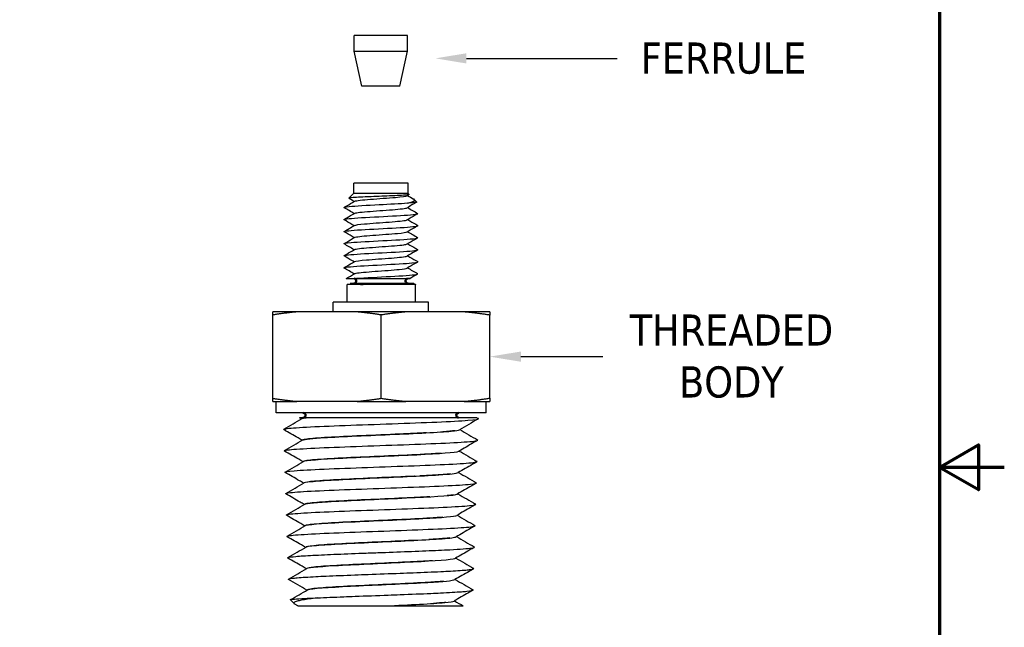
# Model space of a CAD drawing. Header units: inches. Extents: x 0.2 to 10.9, y 0.3 to 8.6.
# Tile 16 of 17: x 7.1 to 10.9, y 3.8 to 6.2. Entities that reach past the tile are written whole.
import ezdxf
from ezdxf import colors
from ezdxf.entities.mleader import LeaderData, LeaderLine
from ezdxf.math import Vec2, Vec3

# ---------------------------------------------------------------- set-up
doc = ezdxf.new("R2010")
doc.units = ezdxf.units.IN
doc.header["$MEASUREMENT"] = 0
for name, color, linetype, lineweight in [('Border (ANSI)', 7, 'Continuous', 70), ('Geometry', 255, 'Continuous', 25), ('Visible (ANSI)', 7, 'Continuous', 50)]:
    doc.layers.add(name, color=color, linetype=linetype, lineweight=lineweight)
doc.layers.add('Dimensions', color=250, linetype='Continuous')
doc.styles.get("Standard").update_dxf_attribs({"font": 'tahoma.ttf'})

# ---------------------------------------------------------------- blocks, each defined once
blk = doc.blocks.new('new block')
at = {"layer": 'Border (ANSI)', "flags": 128}
for points in [[(0, 0), (0, 7.74), (10.24, 7.74), (10.24, 0), (0, 0)], [(10.49, 3.87), (10.24, 3.87), (10.39, 3.9566), (10.39, 3.7834), (10.24, 3.87)]]:
    blk.add_lwpolyline(points, dxfattribs=at)

msp = doc.modelspace()

# ---------------------------------------------------------------- linework, layer by layer
at = {"layer": 'Geometry'}
for p, q in [((8.5979, 6.1236), (8.3916, 6.1236)), ((8.3916, 6.0636), (8.3916, 6.1236)), ((8.5979, 6.0636), (8.5979, 6.1236)), ((8.3916, 6.0636), (8.5979, 6.0636)), ((8.4216, 5.9286), (8.3916, 6.0636)), ((8.5679, 5.9286), (8.5979, 6.0636)), ((8.5679, 5.9286), (8.4216, 5.9286)), ((8.5998, 5.5536), (8.3898, 5.5536)), ((8.3898, 5.5146), (8.3898, 5.5536)), ((8.5998, 5.5146), (8.5998, 5.5536)), ((8.3891, 5.5146), (8.3706, 5.4961)), ((8.6004, 5.5146), (8.3891, 5.5146)), ((8.6004, 5.5146), (8.6042, 5.5108)), ((8.6237, 5.4913), (8.6336, 5.4814)), ((8.6281, 5.163), (8.3642, 5.163)), ((8.3642, 5.0955), (8.3642, 5.163)), ((8.6282, 5.0955), (8.6282, 5.163)), ((8.6785, 5.0955), (8.311, 5.0955)), ((8.311, 5.058), (8.311, 5.0955)), ((8.6785, 5.058), (8.6785, 5.0955)), ((8.1703, 5.058), (8.0777, 5.058)), ((8.4027, 5.058), (8.1703, 5.058)), ((8.5916, 5.058), (8.4027, 5.058)), ((8.8159, 5.058), (8.5916, 5.058)), ((8.9147, 5.058), (8.8159, 5.058)), ((8.0777, 4.7247), (8.0777, 5.0463)), ((8.4962, 4.7249), (8.4962, 5.0462)), ((8.9147, 4.7254), (8.9147, 5.0456)), ((8.0777, 4.713), (8.1703, 4.713)), ((8.0912, 4.6688), (8.0912, 4.713)), ((8.4027, 4.713), (8.1703, 4.713)), ((8.4027, 4.713), (8.5916, 4.713)), ((8.8159, 4.713), (8.5916, 4.713)), ((8.8159, 4.713), (8.9147, 4.713)), ((8.9012, 4.6688), (8.9012, 4.713)), ((8.9012, 4.6688), (8.0912, 4.6688)), ((8.189, 4.6454), (8.1808, 4.6501)), ((8.2073, 4.6501), (8.2063, 4.6501)), ((8.2073, 4.6501), (8.2073, 4.6501)), ((8.8649, 4.6501), (8.8704, 4.6469)), ((8.1601, 3.9334), (8.1465, 3.9484)), ((8.1746, 3.9246), (8.1626, 3.9316))]:
    msp.add_line(p, q, dxfattribs=at)
for points, knots in [([(8.6042, 5.5108), (8.6046, 5.5104), (8.6035, 5.51), (8.5982, 5.5091), (8.5937, 5.5086), (8.58, 5.5075), (8.5697, 5.5068), (8.5457, 5.5055), (8.5322, 5.505), (8.5047, 5.504), (8.491, 5.5034), (8.466, 5.5023), (8.4507, 5.5016), (8.4216, 5.5004), (8.4102, 5.4999), (8.3907, 5.4988), (8.3828, 5.4981), (8.3712, 5.4967), (8.3701, 5.4962), (8.3706, 5.4957), (8.3707, 5.4957), (8.3707, 5.4957)], [0, 0, 0, 0, 0.0532464, 0.0532464, 0.1114786, 0.1114786, 0.1873713, 0.1873713, 0.261904, 0.261904, 0.3308821, 0.3308821, 0.3895951, 0.3895951, 0.4349319, 0.4349319, 0.4828864, 0.4828864, 0.542587, 0.542587, 0.5459912, 0.5459912, 0.5459912, 0.5459912]), ([(8.3531, 5.4595), (8.3504, 5.4611), (8.367, 5.4651), (8.4808, 5.4712), (8.5691, 5.4757), (8.5972, 5.4778)], [47.02835, 47.02835, 47.02835, 47.02835, 47.663652, 48.650876, 49.495738, 49.495738, 49.495738, 49.495738]), ([(8.3531, 5.4609), (8.3564, 5.4628), (8.3597, 5.4647), (8.3731, 5.4725), (8.3832, 5.4784), (8.3933, 5.4843)], [0, 0, 0, 0, 0.01938801, 0.01938801, 0.0787932, 0.0787932, 0.0787932, 0.0787932]), ([(8.3932, 5.4844), (8.3935, 5.4845), (8.3988, 5.4871), (8.4474, 5.4921), (8.5566, 5.4991), (8.5925, 5.5037), (8.5962, 5.5058)], [8.2272108, 8.2272108, 8.2272108, 8.2272108, 8.2360547, 8.4079395, 8.5798242, 8.7310491, 8.7310491, 8.7310491, 8.7310491]), ([(8.6336, 5.4814), (8.6337, 5.4813), (8.6337, 5.4813), (8.6332, 5.4806), (8.6297, 5.48), (8.6171, 5.4788), (8.6083, 5.4782), (8.5972, 5.4777)], [1.3132532, 1.3132532, 1.3132532, 1.3132532, 1.3277399, 1.3277399, 1.4273329, 1.4273329, 1.5223488, 1.5223488, 1.5223488, 1.5223488]), ([(8.5973, 5.4777), (8.6008, 5.4784), (8.6041, 5.4791), (8.607, 5.4798), (8.6103, 5.4806), (8.6132, 5.4815), (8.6156, 5.4824), (8.6174, 5.483), (8.6188, 5.4836), (8.6201, 5.4843), (8.6211, 5.4848), (8.6219, 5.4853), (8.6226, 5.4858), (8.6245, 5.4872), (8.6252, 5.4886), (8.6247, 5.49), (8.6245, 5.4905), (8.6241, 5.4909), (8.6236, 5.4914), (8.6231, 5.4919), (8.6224, 5.4924), (8.6215, 5.4929), (8.6214, 5.493), (8.6212, 5.4931), (8.6211, 5.4932)], [-0.4892123, -0.4892123, -0.4892123, -0.4892123, -0.4592671, -0.4592671, -0.4592671, -0.4247499, -0.4247499, -0.4247499, -0.4005222, -0.4005222, -0.4005222, -0.3815261, -0.3815261, -0.3815261, -0.3274946, -0.3274946, -0.3274946, -0.3084558, -0.3084558, -0.3084558, -0.2891278, -0.2891278, -0.2891278, -0.2859407, -0.2859407, -0.2859407, -0.2859407]), ([(8.3526, 5.413), (8.3526, 5.413), (8.3484, 5.4155), (8.3904, 5.4204), (8.5469, 5.4277), (8.6331, 5.4334), (8.6381, 5.4367), (8.6366, 5.4376)], [40.750674, 40.750674, 40.750674, 40.750674, 40.753085, 41.740309, 42.727533, 43.714757, 44.067036, 44.067036, 44.067036, 44.067036]), ([(8.3531, 5.4145), (8.3564, 5.4164), (8.3596, 5.4183), (8.3729, 5.426), (8.383, 5.4319), (8.393, 5.4377)], [0.00084283, 0.00084283, 0.00084283, 0.00084283, 0.01995866, 0.01995866, 0.07901441, 0.07901441, 0.07901441, 0.07901441]), ([(8.3933, 5.4378), (8.395, 5.4388), (8.4101, 5.4423), (8.4895, 5.4483), (8.5755, 5.4544), (8.5939, 5.458), (8.596, 5.4593)], [7.1307082, 7.1307082, 7.1307082, 7.1307082, 7.2047461, 7.3766308, 7.5485156, 7.6362225, 7.6362225, 7.6362225, 7.6362225]), ([(8.6364, 5.4361), (8.6331, 5.4342), (8.6298, 5.4322), (8.6163, 5.4245), (8.6063, 5.4186), (8.5962, 5.4127)], [0.00046198, 0.00046198, 0.00046198, 0.00046198, 0.01994747, 0.01994747, 0.07925716, 0.07925716, 0.07925716, 0.07925716]), ([(8.3916, 5.3904), (8.3887, 5.3921), (8.3859, 5.3937), (8.3729, 5.4013), (8.3628, 5.4072), (8.3526, 5.413)], [0.00303869, 0.00303869, 0.00303869, 0.00303869, 0.01969417, 0.01969417, 0.07932412, 0.07932412, 0.07932412, 0.07932412]), ([(8.3934, 5.3914), (8.397, 5.3933), (8.4282, 5.3976), (8.5322, 5.4044), (8.5882, 5.4096), (8.5956, 5.4124), (8.5962, 5.4127)], [6.0396846, 6.0396846, 6.0396846, 6.0396846, 6.1734374, 6.3453222, 6.517207, 6.5406526, 6.5406526, 6.5406526, 6.5406526]), ([(8.5979, 5.4137), (8.6008, 5.4121), (8.6036, 5.4104), (8.6166, 5.4028), (8.6268, 5.397), (8.6369, 5.3911)], [0.00265998, 0.00265998, 0.00265998, 0.00265998, 0.01953478, 0.01953478, 0.0790519, 0.0790519, 0.0790519, 0.0790519]), ([(8.3529, 5.3666), (8.3514, 5.3675), (8.3566, 5.3708), (8.4433, 5.3765), (8.5994, 5.3838), (8.6409, 5.3887), (8.637, 5.3911)], [34.474131, 34.474131, 34.474131, 34.474131, 34.829741, 35.816965, 36.804189, 37.784627, 37.784627, 37.784627, 37.784627]), ([(8.3919, 5.3439), (8.389, 5.3456), (8.3862, 5.3473), (8.3732, 5.3548), (8.363, 5.3607), (8.3529, 5.3666)], [0.00295835, 0.00295835, 0.00295835, 0.00295835, 0.01970394, 0.01970394, 0.079286, 0.079286, 0.079286, 0.079286]), ([(8.3933, 5.3449), (8.3939, 5.3453), (8.4013, 5.348), (8.4579, 5.3533), (8.5622, 5.3601), (8.593, 5.3644), (8.5963, 5.3663)], [4.9450718, 4.9450718, 4.9450718, 4.9450718, 4.970244, 5.1421288, 5.3140135, 5.4496165, 5.4496165, 5.4496165, 5.4496165]), ([(8.6369, 5.3898), (8.6334, 5.3879), (8.63, 5.3859), (8.6165, 5.378), (8.6064, 5.3722), (8.5963, 5.3663)], [0, 0, 0, 0, 0.02013715, 0.02013715, 0.07935947, 0.07935947, 0.07935947, 0.07935947]), ([(8.353, 5.32), (8.3499, 5.3218), (8.3718, 5.326), (8.5029, 5.3327), (8.6229, 5.3391), (8.6392, 5.3431), (8.6364, 5.3447)], [28.176153, 28.176153, 28.176153, 28.176153, 28.906398, 29.893621, 30.880845, 31.514307, 31.514307, 31.514307, 31.514307]), ([(8.3532, 5.3214), (8.3564, 5.3233), (8.3597, 5.3253), (8.3731, 5.333), (8.3832, 5.3389), (8.3933, 5.3448)], [0.00011801, 0.00011801, 0.00011801, 0.00011801, 0.01943034, 0.01943034, 0.07874723, 0.07874723, 0.07874723, 0.07874723]), ([(8.3934, 5.2983), (8.3954, 5.2996), (8.414, 5.3033), (8.5006, 5.3094), (8.5792, 5.3153), (8.5943, 5.3187), (8.596, 5.3198)], [3.8489086, 3.8489086, 3.8489086, 3.8489086, 3.9389354, 4.1108201, 4.2827049, 4.3535615, 4.3535615, 4.3535615, 4.3535615]), ([(8.6364, 5.3433), (8.6331, 5.3413), (8.6298, 5.3394), (8.6163, 5.3316), (8.6061, 5.3257), (8.596, 5.3198)], [0, 0, 0, 0, 0.01956124, 0.01956124, 0.07921683, 0.07921683, 0.07921683, 0.07921683]), ([(8.5976, 5.3207), (8.6005, 5.319), (8.6034, 5.3174), (8.6163, 5.3098), (8.6265, 5.3039), (8.6366, 5.2981)], [0.002613, 0.002613, 0.002613, 0.002613, 0.01945609, 0.01945609, 0.07890874, 0.07890874, 0.07890874, 0.07890874]), ([(8.3526, 5.2736), (8.3522, 5.2738), (8.35, 5.2765), (8.4029, 5.2815), (8.5614, 5.2888), (8.6358, 5.2944), (8.6379, 5.2974), (8.6367, 5.2981)], [21.907055, 21.907055, 21.907055, 21.907055, 21.99583, 22.983054, 23.970278, 24.957502, 25.216825, 25.216825, 25.216825, 25.216825]), ([(8.3533, 5.2752), (8.3565, 5.277), (8.3597, 5.2789), (8.373, 5.2866), (8.383, 5.2924), (8.3931, 5.2982)], [0.00114362, 0.00114362, 0.00114362, 0.00114362, 0.02000434, 0.02000434, 0.07908921, 0.07908921, 0.07908921, 0.07908921]), ([(8.353, 5.2271), (8.3511, 5.2282), (8.3597, 5.2317), (8.4583, 5.2377), (8.6063, 5.2448), (8.6402, 5.2494), (8.6369, 5.2516)], [15.620597, 15.620597, 15.620597, 15.620597, 16.072486, 17.05971, 18.046934, 18.936047, 18.936047, 18.936047, 18.936047]), ([(8.3916, 5.251), (8.3888, 5.2526), (8.386, 5.2542), (8.3729, 5.2618), (8.3628, 5.2677), (8.3526, 5.2736)], [0.00295368, 0.00295368, 0.00295368, 0.00295368, 0.0195811, 0.0195811, 0.07936223, 0.07936223, 0.07936223, 0.07936223]), ([(8.3529, 5.2285), (8.3563, 5.2304), (8.3596, 5.2324), (8.3731, 5.2402), (8.3832, 5.246), (8.3932, 5.2519)], [0, 0, 0, 0, 0.01979132, 0.01979132, 0.07899796, 0.07899796, 0.07899796, 0.07899796]), ([(8.3933, 5.2519), (8.3974, 5.2541), (8.4338, 5.2586), (8.5426, 5.2656), (8.5908, 5.2706), (8.5961, 5.2731), (8.5963, 5.2732)], [2.7579702, 2.7579702, 2.7579702, 2.7579702, 2.9076267, 3.0795115, 3.2513963, 3.259446, 3.259446, 3.259446, 3.259446]), ([(8.6367, 5.2504), (8.6333, 5.2484), (8.63, 5.2464), (8.6164, 5.2386), (8.6063, 5.2327), (8.5962, 5.2268)], [0, 0, 0, 0, 0.01993737, 0.01993737, 0.07932831, 0.07932831, 0.07932831, 0.07932831]), ([(8.5979, 5.2742), (8.6008, 5.2726), (8.6036, 5.2709), (8.6166, 5.2634), (8.6267, 5.2575), (8.6368, 5.2516)], [0.00290181, 0.00290181, 0.00290181, 0.00290181, 0.01961248, 0.01961248, 0.07907089, 0.07907089, 0.07907089, 0.07907089]), ([(8.388, 5.1866), (8.4191, 5.189), (8.5181, 5.1939), (8.6272, 5.2001), (8.6389, 5.2038), (8.6364, 5.2052)], [10.149143, 10.149143, 10.149143, 10.149143, 11.136367, 12.123591, 12.664617, 12.664617, 12.664617, 12.664617]), ([(8.3934, 5.2054), (8.3943, 5.206), (8.4041, 5.209), (8.4686, 5.2145), (8.5672, 5.221), (8.5933, 5.2251), (8.5962, 5.2268)], [1.662896, 1.662896, 1.662896, 1.662896, 1.7044333, 1.8763181, 2.0482029, 2.1675966, 2.1675966, 2.1675966, 2.1675966]), ([(8.3613, 5.1867), (8.3613, 5.1867), (8.3614, 5.1867), (8.3629, 5.1866), (8.3675, 5.1866), (8.379, 5.1866), (8.3832, 5.1866), (8.3879, 5.1866)], [-0.147871, -0.147871, -0.147871, -0.147871, -0.130933, -0.130933, -0.0401126, -0.0401126, 0, 0, 0, 0]), ([(8.4417, 5.1671), (8.441, 5.1671), (8.4404, 5.1671), (8.4397, 5.1671), (8.4173, 5.1671), (8.3986, 5.1671), (8.3877, 5.1671), (8.3799, 5.1671), (8.3761, 5.1671), (8.3761, 5.1671)], [-0.6229085, -0.6229085, -0.6229085, -0.6229085, -0.6190708, -0.6190708, -0.6190708, -0.4926128, -0.4926128, -0.4926128, -0.4021174, -0.4021174, -0.4021174, -0.4021174]), ([(8.388, 5.1866), (8.3988, 5.1866), (8.4113, 5.1866), (8.4379, 5.1866), (8.452, 5.1866), (8.4818, 5.1867), (8.4977, 5.1867), (8.5291, 5.1867), (8.5444, 5.1868), (8.5711, 5.1868), (8.5827, 5.1868), (8.599, 5.1869), (8.604, 5.1869), (8.6071, 5.1869), (8.6075, 5.1869), (8.6075, 5.1869)], [-0.6264572, -0.6264572, -0.6264572, -0.6264572, -0.5508582, -0.5508582, -0.4774869, -0.4774869, -0.3978175, -0.3978175, -0.3133973, -0.3133973, -0.2290475, -0.2290475, -0.153122, -0.153122, -0.1245308, -0.1245308, -0.1245308, -0.1245308]), ([(8.4654, 5.1674), (8.4613, 5.1673), (8.4571, 5.1673), (8.4495, 5.1672), (8.446, 5.1671), (8.4426, 5.1671)], [-0.0409057, -0.0409057, -0.0409057, -0.0409057, -0.01914755, -0.01914755, -0.00004665, -0.00004665, -0.00004665, -0.00004665]), ([(8.4799, 5.1671), (8.4752, 5.1671), (8.4713, 5.1672), (8.4683, 5.1673), (8.4673, 5.1674), (8.4664, 5.1674), (8.4656, 5.1675)], [-0.01924624, -0.01924624, -0.01924624, -0.01924624, -0.00645002, -0.00645002, -0.00645002, -0.00226432, -0.00226432, -0.00226432, -0.00226432]), ([(8.622, 5.1671), (8.6219, 5.1671), (8.6117, 5.1671), (8.5923, 5.1671), (8.5694, 5.1671), (8.5336, 5.1671), (8.4988, 5.1671), (8.4924, 5.1671), (8.486, 5.1671), (8.4799, 5.1671)], [-0.398453, -0.398453, -0.398453, -0.398453, -0.2483367, -0.2483367, -0.2483367, -0.0703518, -0.0703518, -0.0703518, -0.0375817, -0.0375817, -0.0375817, -0.0375817]), ([(8.6067, 5.1869), (8.6062, 5.1869), (8.6055, 5.187), (8.6032, 5.187), (8.6013, 5.187), (8.5988, 5.187)], [-0.10082749, -0.10082749, -0.10082749, -0.10082749, -0.07958019, -0.07958019, -0.04743526, -0.04743526, -0.04743526, -0.04743526]), ([(8.1204, 4.6041), (8.1184, 4.6052), (8.1208, 4.6064), (8.1277, 4.6076), (8.1404, 4.6097), (8.1682, 4.6119), (8.208, 4.6141), (8.2478, 4.6162), (8.2994, 4.6184), (8.3568, 4.6205), (8.4142, 4.6227), (8.4773, 4.6248), (8.5386, 4.627), (8.6, 4.6292), (8.6595, 4.6313), (8.7102, 4.6335), (8.7609, 4.6356), (8.8027, 4.6378), (8.8306, 4.64), (8.8585, 4.6421), (8.8725, 4.6443), (8.871, 4.6464), (8.8709, 4.6466), (8.8707, 4.6467), (8.8704, 4.6469)], [54.918179, 54.918179, 54.918179, 54.918179, 55.186271, 55.186271, 55.186271, 55.679435, 55.679435, 55.679435, 56.1726, 56.1726, 56.1726, 56.665761, 56.665761, 56.665761, 57.158932, 57.158932, 57.158932, 57.652083, 57.652083, 57.652083, 58.145277, 58.145277, 58.145277, 58.180736, 58.180736, 58.180736, 58.180736]), ([(8.8649, 4.6501), (8.8649, 4.6501), (8.861, 4.6501), (8.8532, 4.6501), (8.8384, 4.6501), (8.8091, 4.6501), (8.7687, 4.6501), (8.7296, 4.6501), (8.6798, 4.6501), (8.6254, 4.6501), (8.5727, 4.6501), (8.5156, 4.6501), (8.4608, 4.6501), (8.4078, 4.6501), (8.3572, 4.6501), (8.3151, 4.6501), (8.2755, 4.6501), (8.2434, 4.6501), (8.223, 4.6501), (8.2225, 4.6501), (8.222, 4.6501), (8.2216, 4.6501), (8.2158, 4.6501), (8.2111, 4.6501), (8.2073, 4.6501)], [-1.64494, -1.64494, -1.64494, -1.64494, -1.487753, -1.487753, -1.487753, -1.186243, -1.186243, -1.186243, -0.894123, -0.894123, -0.894123, -0.611542, -0.611542, -0.611542, -0.338221, -0.338221, -0.338221, -0.080522, -0.080522, -0.080522, -0.074195, -0.074195, -0.074195, 0, 0, 0, 0]), ([(8.1916, 4.5629), (8.1862, 4.566), (8.1807, 4.5692), (8.157, 4.5829), (8.1387, 4.5935), (8.1204, 4.6041)], [0.0017355, 0.0017355, 0.0017355, 0.0017355, 0.0336498, 0.0336498, 0.1410061, 0.1410061, 0.1410061, 0.1410061]), ([(8.192, 4.5631), (8.1921, 4.5662), (8.2514, 4.5736), (8.5359, 4.5853), (8.7586, 4.5957), (8.7949, 4.6017), (8.7977, 4.6035)], [54.972559, 54.972559, 54.972559, 54.972559, 55.677659, 56.664279, 57.650899, 58.04768, 58.04768, 58.04768, 58.04768]), ([(8.7809, 4.6), (8.7809, 4.6), (8.7699, 4.5986), (8.7537, 4.5972), (8.7335, 4.5957)], [2.5411528, 2.5411528, 2.5411528, 2.5411528, 2.5423299, 2.7049627, 2.7049627, 2.7049627, 2.7049627]), ([(8.1229, 4.5216), (8.1219, 4.5222), (8.122, 4.5228), (8.1234, 4.5234), (8.1283, 4.5256), (8.1485, 4.5277), (8.1817, 4.5299), (8.2149, 4.532), (8.261, 4.5342), (8.3146, 4.5363), (8.3683, 4.5385), (8.4294, 4.5407), (8.4907, 4.5428), (8.552, 4.545), (8.6135, 4.5471), (8.6679, 4.5493), (8.7223, 4.5515), (8.7696, 4.5536), (8.804, 4.5558), (8.8385, 4.5579), (8.8602, 4.5601), (8.8666, 4.5622), (8.8687, 4.563), (8.8691, 4.5637), (8.8678, 4.5644)], [48.635751, 48.635751, 48.635751, 48.635751, 48.775134, 48.775134, 48.775134, 49.268299, 49.268299, 49.268299, 49.761463, 49.761463, 49.761463, 50.254628, 50.254628, 50.254628, 50.747792, 50.747792, 50.747792, 51.240956, 51.240956, 51.240956, 51.734121, 51.734121, 51.734121, 51.899168, 51.899168, 51.899168, 51.899168]), ([(8.6704, 4.5919), (8.6396, 4.5903), (8.5587, 4.5865), (8.417, 4.5805), (8.2816, 4.574), (8.211, 4.5686), (8.1958, 4.5653), (8.1939, 4.5642)], [2.849354, 2.849354, 2.849354, 2.849354, 3.035781, 3.282506, 3.529232, 3.775957, 3.903598, 3.903598, 3.903598, 3.903598]), ([(8.8678, 4.5628), (8.8621, 4.5595), (8.8563, 4.5561), (8.8323, 4.5423), (8.8141, 4.5317), (8.7958, 4.5211)], [0, 0, 0, 0, 0.0337407, 0.0337407, 0.1408518, 0.1408518, 0.1408518, 0.1408518]), ([(8.1942, 4.4804), (8.1887, 4.4835), (8.1833, 4.4867), (8.1596, 4.5004), (8.1413, 4.511), (8.123, 4.5216)], [0.0018337, 0.0018337, 0.0018337, 0.0018337, 0.0336868, 0.0336868, 0.1411312, 0.1411312, 0.1411312, 0.1411312]), ([(8.1942, 4.4804), (8.1939, 4.4808), (8.1962, 4.4856), (8.3225, 4.4946), (8.6581, 4.5076), (8.7866, 4.5164), (8.7957, 4.5208), (8.7959, 4.521)], [48.672043, 48.672043, 48.672043, 48.672043, 48.771318, 49.757938, 50.744558, 51.731178, 51.762145, 51.762145, 51.762145, 51.762145]), ([(8.1255, 4.4391), (8.1254, 4.4391), (8.1253, 4.4392), (8.1253, 4.4392), (8.1223, 4.4414), (8.1346, 4.4435), (8.1608, 4.4457), (8.187, 4.4479), (8.2269, 4.45), (8.276, 4.4522), (8.3251, 4.4543), (8.3832, 4.4565), (8.4435, 4.4586), (8.5038, 4.4608), (8.5662, 4.463), (8.6234, 4.4651), (8.6806, 4.4673), (8.7324, 4.4694), (8.7728, 4.4716), (8.8132, 4.4738), (8.8421, 4.4759), (8.8561, 4.4781), (8.8644, 4.4793), (8.8674, 4.4806), (8.8652, 4.4819)], [42.351416, 42.351416, 42.351416, 42.351416, 42.363998, 42.363998, 42.363998, 42.857162, 42.857162, 42.857162, 43.350327, 43.350327, 43.350327, 43.843491, 43.843491, 43.843491, 44.336655, 44.336655, 44.336655, 44.82982, 44.82982, 44.82982, 45.322984, 45.322984, 45.322984, 45.614653, 45.614653, 45.614653, 45.614653]), ([(8.7278, 4.513), (8.7091, 4.5117), (8.6502, 4.5082), (8.5256, 4.5026), (8.3744, 4.4961), (8.2523, 4.4896), (8.205, 4.4848), (8.1973, 4.4822), (8.1965, 4.4817)], [5.849133, 5.849133, 5.849133, 5.849133, 5.996487, 6.243213, 6.489938, 6.736664, 6.983389, 7.037128, 7.037128, 7.037128, 7.037128]), ([(8.8652, 4.4803), (8.8595, 4.477), (8.8538, 4.4737), (8.8297, 4.4597), (8.8113, 4.4491), (8.7929, 4.4385)], [0, 0, 0, 0, 0.0335226, 0.0335226, 0.1414179, 0.1414179, 0.1414179, 0.1414179]), ([(8.1967, 4.3979), (8.1913, 4.401), (8.1859, 4.4041), (8.1622, 4.4178), (8.1439, 4.4284), (8.1255, 4.4391)], [0.0021017, 0.0021017, 0.0021017, 0.0021017, 0.0337436, 0.0337436, 0.1413664, 0.1413664, 0.1413664, 0.1413664]), ([(8.1975, 4.3983), (8.1977, 4.4002), (8.2275, 4.4064), (8.4442, 4.4169), (8.7218, 4.4284), (8.7871, 4.4356), (8.7926, 4.4384)], [42.421594, 42.421594, 42.421594, 42.421594, 42.851598, 43.838218, 44.824838, 45.477009, 45.477009, 45.477009, 45.477009]), ([(8.6246, 4.4247), (8.6242, 4.4247), (8.5796, 4.4225), (8.48, 4.4182), (8.3351, 4.4117), (8.2313, 4.4054), (8.2024, 4.4012), (8.199, 4.3992)], [9.2015636, 9.2015636, 9.2015636, 9.2015636, 9.2039187, 9.4506442, 9.6973697, 9.9440952, 10.1720055, 10.1720055, 10.1720055, 10.1720055]), ([(8.7631, 4.4335), (8.7553, 4.4328), (8.7249, 4.4301), (8.68, 4.4275), (8.6446, 4.4257)], [8.8666671, 8.8666671, 8.8666671, 8.8666671, 8.9571931, 9.1636691, 9.1636691, 9.1636691, 9.1636691]), ([(8.1282, 4.3565), (8.1253, 4.3582), (8.1312, 4.3599), (8.1457, 4.3615), (8.1645, 4.3637), (8.1977, 4.3658), (8.2415, 4.368), (8.2852, 4.3701), (8.3395, 4.3723), (8.3978, 4.3745), (8.4561, 4.3766), (8.5184, 4.3788), (8.5774, 4.3809), (8.6364, 4.3831), (8.6919, 4.3853), (8.7375, 4.3874), (8.7831, 4.3896), (8.8186, 4.3917), (8.8399, 4.3939), (8.858, 4.3957), (8.8658, 4.3976), (8.8627, 4.3994)], [36.066565, 36.066565, 36.066565, 36.066565, 36.446026, 36.446026, 36.446026, 36.939191, 36.939191, 36.939191, 37.432355, 37.432355, 37.432355, 37.925519, 37.925519, 37.925519, 38.418683, 38.418683, 38.418683, 38.911848, 38.911848, 38.911848, 39.332081, 39.332081, 39.332081, 39.332081]), ([(8.8627, 4.3978), (8.8569, 4.3945), (8.8511, 4.3911), (8.8271, 4.3772), (8.8088, 4.3666), (8.7905, 4.3561)], [0, 0, 0, 0, 0.0338639, 0.0338639, 0.1411428, 0.1411428, 0.1411428, 0.1411428]), ([(8.1993, 4.3154), (8.1939, 4.3185), (8.1885, 4.3216), (8.1647, 4.3354), (8.1464, 4.3459), (8.1282, 4.3565)], [0.0017318, 0.0017318, 0.0017318, 0.0017318, 0.0335647, 0.0335647, 0.1409227, 0.1409227, 0.1409227, 0.1409227]), ([(8.1995, 4.3155), (8.1987, 4.319), (8.271, 4.327), (8.5704, 4.3392), (8.7618, 4.3491), (8.7882, 4.3547), (8.7902, 4.356)], [36.111811, 36.111811, 36.111811, 36.111811, 36.931878, 37.918498, 38.905118, 39.195988, 39.195988, 39.195988, 39.195988]), ([(8.6834, 4.3454), (8.6537, 4.3437), (8.5754, 4.3398), (8.4356, 4.3338), (8.2999, 4.3273), (8.2221, 4.3216), (8.204, 4.3181), (8.2016, 4.3167)], [12.215117, 12.215117, 12.215117, 12.215117, 12.41135, 12.658076, 12.904801, 13.151527, 13.3061, 13.3061, 13.3061, 13.3061]), ([(8.1307, 4.274), (8.1288, 4.2751), (8.1307, 4.2762), (8.1364, 4.2773), (8.1477, 4.2795), (8.1738, 4.2816), (8.2116, 4.2838), (8.2494, 4.286), (8.2989, 4.2881), (8.3543, 4.2903), (8.4097, 4.2924), (8.4709, 4.2946), (8.5307, 4.2968), (8.5905, 4.2989), (8.6488, 4.3011), (8.6987, 4.3032), (8.7486, 4.3054), (8.7901, 4.3076), (8.8183, 4.3097), (8.8464, 4.3119), (8.8612, 4.314), (8.8608, 4.3162), (8.8608, 4.3164), (8.8605, 4.3167), (8.8601, 4.3169)], [29.783959, 29.783959, 29.783959, 29.783959, 30.034891, 30.034891, 30.034891, 30.528056, 30.528056, 30.528056, 31.02122, 31.02122, 31.02122, 31.514384, 31.514384, 31.514384, 32.007548, 32.007548, 32.007548, 32.500712, 32.500712, 32.500712, 32.993876, 32.993876, 32.993876, 33.050757, 33.050757, 33.050757, 33.050757]), ([(8.8601, 4.3153), (8.8544, 4.312), (8.8486, 4.3087), (8.8246, 4.2948), (8.8063, 4.2842), (8.7881, 4.2736)], [0, 0, 0, 0, 0.0337427, 0.0337427, 0.1409708, 0.1409708, 0.1409708, 0.1409708]), ([(8.2019, 4.2329), (8.1965, 4.236), (8.1911, 4.2391), (8.1674, 4.2528), (8.1491, 4.2634), (8.1307, 4.274)], [0.0021953, 0.0021953, 0.0021953, 0.0021953, 0.0338294, 0.0338294, 0.1413723, 0.1413723, 0.1413723, 0.1413723]), ([(8.2021, 4.233), (8.2016, 4.2338), (8.2101, 4.239), (8.359, 4.2485), (8.6767, 4.2611), (8.7809, 4.2694), (8.7882, 4.2734)], [29.831505, 29.831505, 29.831505, 29.831505, 30.025538, 31.012158, 31.998778, 32.91152, 32.91152, 32.91152, 32.91152]), ([(8.7334, 4.2663), (8.7161, 4.265), (8.6613, 4.2615), (8.5415, 4.2558), (8.3932, 4.2493), (8.2695, 4.2428), (8.2155, 4.2378), (8.2054, 4.2349), (8.2042, 4.2342)], [15.219744, 15.219744, 15.219744, 15.219744, 15.372056, 15.618782, 15.865507, 16.112233, 16.358958, 16.43946, 16.43946, 16.43946, 16.43946]), ([(8.1333, 4.1915), (8.1323, 4.1921), (8.1323, 4.1926), (8.1332, 4.1932), (8.1368, 4.1953), (8.1554, 4.1975), (8.1867, 4.1996), (8.2181, 4.2018), (8.2621, 4.2039), (8.3137, 4.2061), (8.3654, 4.2083), (8.4245, 4.2104), (8.4841, 4.2126), (8.5437, 4.2147), (8.6037, 4.2169), (8.6571, 4.2191), (8.7105, 4.2212), (8.7572, 4.2234), (8.7917, 4.2255), (8.8261, 4.2277), (8.8483, 4.2298), (8.8555, 4.232), (8.8583, 4.2328), (8.8589, 4.2336), (8.8575, 4.2344)], [23.501328, 23.501328, 23.501328, 23.501328, 23.623758, 23.623758, 23.623758, 24.116922, 24.116922, 24.116922, 24.610086, 24.610086, 24.610086, 25.10325, 25.10325, 25.10325, 25.596414, 25.596414, 25.596414, 26.089579, 26.089579, 26.089579, 26.582743, 26.582743, 26.582743, 26.767253, 26.767253, 26.767253, 26.767253]), ([(8.8575, 4.2328), (8.8518, 4.2295), (8.8461, 4.2262), (8.822, 4.2122), (8.8036, 4.2016), (8.7852, 4.1909)], [0, 0, 0, 0, 0.0335796, 0.0335796, 0.1414351, 0.1414351, 0.1414351, 0.1414351]), ([(8.2044, 4.1504), (8.199, 4.1535), (8.1936, 4.1566), (8.1699, 4.1703), (8.1516, 4.1809), (8.1333, 4.1915)], [0.0020861, 0.0020861, 0.0020861, 0.0020861, 0.0337409, 0.0337409, 0.1412787, 0.1412787, 0.1412787, 0.1412787]), ([(8.2052, 4.1508), (8.2058, 4.1532), (8.245, 4.1598), (8.4808, 4.1708), (8.7293, 4.1818), (8.7804, 4.1885), (8.7847, 4.1909)], [23.573687, 23.573687, 23.573687, 23.573687, 24.105818, 25.092438, 26.079058, 26.626036, 26.626036, 26.626036, 26.626036]), ([(8.7611, 4.1866), (8.7547, 4.1859), (8.7331, 4.1838), (8.7021, 4.1817), (8.6793, 4.1804)], [18.2494754, 18.2494754, 18.2494754, 18.2494754, 18.3327626, 18.485833, 18.485833, 18.485833, 18.485833]), ([(8.1359, 4.109), (8.1347, 4.1097), (8.135, 4.1104), (8.1368, 4.1111), (8.1405, 4.1125), (8.1508, 4.114), (8.1673, 4.1154), (8.1753, 4.1162), (8.1849, 4.1169), (8.1957, 4.1176), (8.2177, 4.119), (8.2452, 4.1205), (8.2767, 4.1219), (8.2924, 4.1226), (8.309, 4.1234), (8.3264, 4.1241), (8.3613, 4.1255), (8.3993, 4.127), (8.4383, 4.1284), (8.4579, 4.1291), (8.4778, 4.1298), (8.4976, 4.1306), (8.537, 4.132), (8.5763, 4.1334), (8.6135, 4.1349), (8.6324, 4.1356), (8.6508, 4.1363), (8.6684, 4.1371), (8.7027, 4.1385), (8.7341, 4.1399), (8.7606, 4.1413), (8.8007, 4.1435), (8.8298, 4.1457), (8.8445, 4.1478), (8.8537, 4.1492), (8.8572, 4.1506), (8.8549, 4.1519)], [17.216589, 17.216589, 17.216589, 17.216589, 17.373813, 17.373813, 17.373813, 17.705792, 17.705792, 17.705792, 17.868394, 17.868394, 17.868394, 18.198955, 18.198955, 18.198955, 18.362975, 18.362975, 18.362975, 18.692119, 18.692119, 18.692119, 18.857556, 18.857556, 18.857556, 19.185283, 19.185283, 19.185283, 19.352137, 19.352137, 19.352137, 19.678447, 19.678447, 19.678447, 20.171611, 20.171611, 20.171611, 20.483472, 20.483472, 20.483472, 20.483472]), ([(8.6341, 4.1779), (8.5923, 4.1757), (8.497, 4.1714), (8.3538, 4.1649), (8.2444, 4.1584), (8.2111, 4.154), (8.2069, 4.1518), (8.2068, 4.1517)], [18.5799338, 18.5799338, 18.5799338, 18.5799338, 18.8262136, 19.0729391, 19.3196646, 19.5663901, 19.573762, 19.573762, 19.573762, 19.573762]), ([(8.8549, 4.1503), (8.8491, 4.1469), (8.8434, 4.1436), (8.8193, 4.1297), (8.8011, 4.1191), (8.7828, 4.1086)], [0, 0, 0, 0, 0.0338191, 0.0338191, 0.1410319, 0.1410319, 0.1410319, 0.1410319]), ([(8.207, 4.0679), (8.2016, 4.071), (8.1962, 4.0741), (8.1725, 4.0879), (8.1542, 4.0984), (8.1359, 4.109)], [0.0017331, 0.0017331, 0.0017331, 0.0017331, 0.0335096, 0.0335096, 0.1409107, 0.1409107, 0.1409107, 0.1409107]), ([(8.207, 4.0679), (8.2052, 4.0719), (8.2919, 4.0803), (8.6024, 4.093), (8.7632, 4.1025), (8.7815, 4.1076), (8.7827, 4.1084)], [17.255439, 17.255439, 17.255439, 17.255439, 18.186097, 19.172717, 20.159337, 20.343326, 20.343326, 20.343326, 20.343326]), ([(8.1385, 4.0265), (8.1384, 4.0266), (8.1383, 4.0266), (8.1382, 4.0267), (8.1361, 4.0282), (8.1412, 4.0297), (8.1535, 4.0313), (8.1585, 4.0319), (8.1647, 4.0325), (8.1721, 4.0332), (8.1899, 4.0347), (8.2143, 4.0362), (8.2438, 4.0377), (8.2561, 4.0384), (8.2694, 4.039), (8.2834, 4.0397), (8.3167, 4.0412), (8.3544, 4.0427), (8.3941, 4.0442), (8.4109, 4.0449), (8.4281, 4.0455), (8.4454, 4.0461), (8.4863, 4.0477), (8.5282, 4.0492), (8.5686, 4.0507), (8.5859, 4.0513), (8.6029, 4.052), (8.6195, 4.0526), (8.658, 4.0542), (8.6942, 4.0557), (8.7256, 4.0572), (8.7393, 4.0578), (8.7521, 4.0585), (8.7639, 4.0591), (8.7909, 4.0606), (8.8127, 4.0621), (8.8278, 4.0636), (8.8345, 4.0643), (8.8398, 4.065), (8.8439, 4.0656), (8.8516, 4.0669), (8.8545, 4.0682), (8.8523, 4.0694)], [10.932128, 10.932128, 10.932128, 10.932128, 10.944257, 10.944257, 10.944257, 11.294664, 11.294664, 11.294664, 11.438839, 11.438839, 11.438839, 11.787827, 11.787827, 11.787827, 11.93342, 11.93342, 11.93342, 12.280991, 12.280991, 12.280991, 12.428001, 12.428001, 12.428001, 12.774155, 12.774155, 12.774155, 12.922582, 12.922582, 12.922582, 13.267318, 13.267318, 13.267318, 13.417163, 13.417163, 13.417163, 13.760482, 13.760482, 13.760482, 13.911745, 13.911745, 13.911745, 14.202082, 14.202082, 14.202082, 14.202082]), ([(8.6936, 4.0988), (8.6653, 4.097), (8.5905, 4.0931), (8.4535, 4.087), (8.3181, 4.0805), (8.2334, 4.0746), (8.2121, 4.0708), (8.2093, 4.0692)], [21.583262, 21.583262, 21.583262, 21.583262, 21.78692, 22.033645, 22.280371, 22.527096, 22.708448, 22.708448, 22.708448, 22.708448]), ([(8.8523, 4.0678), (8.8466, 4.0645), (8.8409, 4.0611), (8.8168, 4.0472), (8.7985, 4.0366), (8.7801, 4.026)], [0, 0, 0, 0, 0.0336718, 0.0336718, 0.141256, 0.141256, 0.141256, 0.141256]), ([(8.2101, 3.9856), (8.2097, 3.9869), (8.2252, 3.9925), (8.3953, 4.0024), (8.6889, 4.0145), (8.7734, 4.0224), (8.7801, 4.0259)], [10.992755, 10.992755, 10.992755, 10.992755, 11.279757, 12.266377, 13.252997, 14.059086, 14.059086, 14.059086, 14.059086]), ([(8.7362, 4.0196), (8.7206, 4.0182), (8.6703, 4.0147), (8.5564, 4.0091), (8.4115, 4.0026), (8.2868, 3.9961), (8.2261, 3.9908), (8.2136, 3.9877), (8.212, 3.9867)], [24.59426, 24.59426, 24.59426, 24.59426, 24.747626, 24.994351, 25.241077, 25.487802, 25.734528, 25.841864, 25.841864, 25.841864, 25.841864]), ([(8.1465, 3.9484), (8.1463, 3.9485), (8.1464, 3.9487), (8.1471, 3.9494), (8.15, 3.95), (8.1625, 3.9514), (8.1742, 3.9522), (8.2061, 3.9538), (8.2265, 3.9547), (8.2505, 3.9555)], [1.480051, 1.480051, 1.480051, 1.480051, 1.5059841, 1.5059841, 1.6122257, 1.6122257, 1.7607265, 1.7607265, 1.9150808, 1.9150808, 1.9150808, 1.9150808]), ([(8.2505, 3.9555), (8.2388, 3.9542), (8.228, 3.9528), (8.2183, 3.9515), (8.214, 3.9509), (8.2099, 3.9503), (8.206, 3.9497), (8.1973, 3.9484), (8.1898, 3.947), (8.1834, 3.9456), (8.1808, 3.9451), (8.1784, 3.9445), (8.1762, 3.944), (8.1694, 3.9423), (8.1646, 3.9406), (8.1619, 3.9388), (8.1615, 3.9386), (8.1611, 3.9383), (8.1608, 3.9381), (8.1593, 3.9368), (8.1588, 3.9355), (8.1595, 3.9342), (8.1598, 3.9337), (8.1603, 3.9332), (8.1609, 3.9327), (8.1613, 3.9323), (8.1619, 3.9319), (8.1625, 3.9316)], [-1.5017772, -1.5017772, -1.5017772, -1.5017772, -1.4137008, -1.4137008, -1.4137008, -1.3744818, -1.3744818, -1.3744818, -1.2869878, -1.2869878, -1.2869878, -1.2509872, -1.2509872, -1.2509872, -1.1407372, -1.1407372, -1.1407372, -1.1244982, -1.1244982, -1.1244982, -1.0441896, -1.0441896, -1.0441896, -1.0118891, -1.0118891, -1.0118891, -0.9885195, -0.9885195, -0.9885195, -0.9885195]), ([(8.2505, 3.9555), (8.2802, 3.957), (8.3147, 3.9585), (8.3522, 3.96), (8.3661, 3.9606), (8.3805, 3.9612), (8.395, 3.9617), (8.4364, 3.9633), (8.4801, 3.9649), (8.5231, 3.9665), (8.5384, 3.9671), (8.5537, 3.9676), (8.5687, 3.9682), (8.6108, 3.9698), (8.6513, 3.9714), (8.6874, 3.973), (8.7005, 3.9736), (8.713, 3.9741), (8.7249, 3.9747), (8.7575, 3.9763), (8.7852, 3.9779), (8.806, 3.9795), (8.8136, 3.98), (8.8203, 3.9806), (8.826, 3.9812), (8.8415, 3.9828), (8.8499, 3.9844), (8.8505, 3.9859), (8.8506, 3.9863), (8.8503, 3.9866), (8.8497, 3.987)], [5.523774, 5.523774, 5.523774, 5.523774, 5.869867, 5.869867, 5.869867, 5.998446, 5.998446, 5.998446, 6.363029, 6.363029, 6.363029, 6.493027, 6.493027, 6.493027, 6.856192, 6.856192, 6.856192, 6.987608, 6.987608, 6.987608, 7.349355, 7.349355, 7.349355, 7.482189, 7.482189, 7.482189, 7.842519, 7.842519, 7.842519, 7.919802, 7.919802, 7.919802, 7.919802]), ([(8.8498, 3.9853), (8.844, 3.9819), (8.8383, 3.9786), (8.8141, 3.9647), (8.7958, 3.954), (8.7774, 3.9434)], [0, 0, 0, 0, 0.033784, 0.033784, 0.141555, 0.141555, 0.141555, 0.141555]), ([(8.1746, 3.9246), (8.1746, 3.9246), (8.1776, 3.9246), (8.1837, 3.9246), (8.196, 3.9246), (8.2206, 3.9246), (8.2549, 3.9246), (8.288, 3.9246), (8.3303, 3.9246), (8.3768, 3.9246), (8.4202, 3.9246), (8.4671, 3.9246), (8.5127, 3.9246)], [-0.8748997, -0.8748997, -0.8748997, -0.8748997, -0.7450421, -0.7450421, -0.7450421, -0.4850244, -0.4850244, -0.4850244, -0.2340008, -0.2340008, -0.2340008, -0.0000014, -0.0000014, -0.0000014, -0.0000014]), ([(8.5127, 3.9246), (8.5591, 3.9268), (8.65, 3.9311), (8.7481, 3.9374), (8.7736, 3.9415), (8.7769, 3.9434)], [6.346665, 6.346665, 6.346665, 6.346665, 6.839967, 7.333277, 7.775898, 7.775898, 7.775898, 7.775898]), ([(8.5129, 3.9246), (8.5604, 3.9246), (8.608, 3.9246), (8.6501, 3.9246), (8.6939, 3.9246), (8.7318, 3.9246), (8.7595, 3.9246), (8.7881, 3.9246), (8.8059, 3.9246), (8.8108, 3.9246), (8.8115, 3.9246), (8.8119, 3.9246), (8.8121, 3.9246), (8.8122, 3.9246), (8.8123, 3.9246), (8.8123, 3.9246)], [-1.6862553, -1.6862553, -1.6862553, -1.6862553, -1.443807, -1.443807, -1.443807, -1.1908858, -1.1908858, -1.1908858, -0.9285569, -0.9285569, -0.9285569, -0.8949209, -0.8949209, -0.8949209, -0.8770884, -0.8770884, -0.8770884, -0.8770884]), ([(8.745, 3.9381), (8.7434, 3.9379), (8.7304, 3.9367), (8.714, 3.9354), (8.6976, 3.9343)], [27.6895779, 27.6895779, 27.6895779, 27.6895779, 27.708332, 27.8329835, 27.8329835, 27.8329835, 27.8329835])]:
    msp.add_open_spline(points, degree=3, knots=knots, dxfattribs=at)
for points in [[(8.604, 5.5103), (8.6014, 5.5088), (8.5988, 5.5073), (8.5962, 5.5058)], [(8.3918, 5.4834), (8.3848, 5.4875), (8.3778, 5.4916), (8.3707, 5.4957)], [(8.6334, 5.481), (8.621, 5.4738), (8.6085, 5.4665), (8.596, 5.4593)], [(8.5977, 5.5067), (8.6055, 5.5022), (8.6133, 5.4977), (8.6211, 5.4931)], [(8.3918, 5.437), (8.3789, 5.4445), (8.366, 5.452), (8.3531, 5.4595)], [(8.5976, 5.4602), (8.6106, 5.4526), (8.6236, 5.4451), (8.6366, 5.4376)], [(8.3528, 5.368), (8.3663, 5.3758), (8.3797, 5.3835), (8.3932, 5.3914)], [(8.5978, 5.3672), (8.6107, 5.3597), (8.6235, 5.3522), (8.6364, 5.3447)], [(8.3917, 5.2975), (8.3788, 5.305), (8.3659, 5.3125), (8.353, 5.32)], [(8.6368, 5.2967), (8.6233, 5.2889), (8.6098, 5.2811), (8.5963, 5.2732)], [(8.3919, 5.2045), (8.3789, 5.212), (8.366, 5.2195), (8.353, 5.2271)], [(8.3613, 5.1867), (8.372, 5.1929), (8.3827, 5.1991), (8.3933, 5.2053)], [(8.5977, 5.2277), (8.6106, 5.2202), (8.6235, 5.2127), (8.6364, 5.2052)], [(8.6365, 5.2037), (8.6268, 5.1981), (8.6172, 5.1925), (8.6075, 5.1869)], [(8.3832, 5.163), (8.3808, 5.1644), (8.3784, 5.1658), (8.3761, 5.1671)], [(8.3908, 5.1868), (8.3907, 5.1868), (8.3906, 5.1868), (8.3904, 5.1868)], [(8.4155, 5.163), (8.4283, 5.1645), (8.446, 5.1658), (8.4655, 5.1674)], [(8.4426, 5.1671), (8.4423, 5.1671), (8.442, 5.1671), (8.4417, 5.1671)], [(8.622, 5.1671), (8.6243, 5.1658), (8.6267, 5.1644), (8.6291, 5.163)], [(8.6281, 5.163), (8.6282, 5.163), (8.6282, 5.163), (8.6282, 5.163)], [(8.6282, 5.163), (8.6287, 5.163), (8.6291, 5.163), (8.6291, 5.163)], [(8.1204, 4.6057), (8.144, 4.6193), (8.1676, 4.633), (8.1912, 4.6467)], [(8.2063, 4.6501), (8.1894, 4.6501), (8.1808, 4.6501), (8.1808, 4.6501)], [(8.1894, 4.6456), (8.1893, 4.6471), (8.1949, 4.6486), (8.2063, 4.6501)], [(8.2073, 4.6501), (8.1986, 4.6489), (8.1932, 4.6478), (8.1912, 4.6467)], [(8.8704, 4.6453), (8.8464, 4.6314), (8.8223, 4.6175), (8.7982, 4.6035)], [(8.7992, 4.6041), (8.8221, 4.5909), (8.8449, 4.5777), (8.8678, 4.5644)], [(8.1234, 4.5234), (8.1469, 4.537), (8.1704, 4.5506), (8.1939, 4.5642)], [(8.7967, 4.5216), (8.8195, 4.5084), (8.8424, 4.4951), (8.8653, 4.4819)], [(8.1257, 4.4407), (8.1493, 4.4544), (8.1729, 4.468), (8.1965, 4.4817)], [(8.7941, 4.4391), (8.8169, 4.4259), (8.8398, 4.4126), (8.8627, 4.3994)], [(8.1281, 4.3582), (8.1518, 4.3719), (8.1754, 4.3855), (8.199, 4.3992)], [(8.7748, 4.3527), (8.7685, 4.3518), (8.7604, 4.351), (8.7506, 4.3501)], [(8.7915, 4.3566), (8.8143, 4.3434), (8.8372, 4.3302), (8.8601, 4.3169)], [(8.1309, 4.2758), (8.1545, 4.2894), (8.1781, 4.3031), (8.2016, 4.3167)], [(8.7889, 4.2741), (8.8118, 4.2609), (8.8346, 4.2477), (8.8575, 4.2345)], [(8.1337, 4.1934), (8.1572, 4.207), (8.1807, 4.2206), (8.2042, 4.2342)], [(8.7864, 4.1916), (8.8092, 4.1784), (8.8321, 4.1652), (8.8549, 4.1519)], [(8.1359, 4.1107), (8.1595, 4.1244), (8.1831, 4.138), (8.2068, 4.1517)], [(8.7838, 4.1091), (8.8066, 4.0959), (8.8295, 4.0827), (8.8523, 4.0694)], [(8.1385, 4.0282), (8.1621, 4.0419), (8.1857, 4.0555), (8.2093, 4.0692)], [(8.2096, 3.9854), (8.1859, 3.9991), (8.1622, 4.0128), (8.1385, 4.0265)], [(8.7812, 4.0266), (8.8041, 4.0134), (8.8269, 4.0002), (8.8497, 3.987)], [(8.1467, 3.949), (8.1685, 3.9616), (8.1902, 3.9741), (8.212, 3.9867)], [(8.7787, 3.9441), (8.7899, 3.9376), (8.8011, 3.9311), (8.8123, 3.9246)]]:
    msp.add_open_spline(points, degree=3, dxfattribs=at)
for points, weights in [([(8.1703, 5.058), (8.1262, 5.0538), (8.0777, 5.0463)], [1, 1.01310606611, 1.01249967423]), ([(8.0777, 5.0463), (8.0777, 5.0539), (8.0777, 5.058)], [1.0126084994, 1.0132471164, 1]), ([(8.4962, 5.0462), (8.4472, 5.0538), (8.4027, 5.058)], [1.01248586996, 1.01323981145, 1]), ([(8.5916, 5.058), (8.5462, 5.0539), (8.4962, 5.0462)], [1, 1.01368912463, 1.01282645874]), ([(8.9147, 5.0456), (8.8629, 5.0537), (8.8159, 5.058)], [1.01275085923, 1.01415514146, 1]), ([(8.9147, 5.058), (8.9147, 5.0538), (8.9147, 5.0456)], [1, 1.01482774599, 1.01322994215]), ([(8.0777, 4.7247), (8.1262, 4.7172), (8.1703, 4.713)], [1.01249967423, 1.01310606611, 1]), ([(8.0777, 4.713), (8.0777, 4.7172), (8.0777, 4.7247)], [1, 1.0132471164, 1.0126084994]), ([(8.4027, 4.713), (8.4472, 4.7172), (8.4962, 4.7249)], [1, 1.01323981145, 1.01248586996]), ([(8.4962, 4.7249), (8.5462, 4.7172), (8.5916, 4.713)], [1.01282645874, 1.01368912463, 1]), ([(8.8159, 4.713), (8.8629, 4.7173), (8.9147, 4.7254)], [1, 1.01415514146, 1.01275085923]), ([(8.9147, 4.7254), (8.9147, 4.7172), (8.9147, 4.713)], [1.01322994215, 1.01482774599, 1])]:
    msp.add_rational_spline(points, weights, degree=2, dxfattribs=at)
at = {"layer": 'Visible (ANSI)'}
for centre, radius, start, end in [((8.3898, 5.1771), 0.00995, 270, 72.5787), ((8.3898, 5.1771), 0.00995, 78.9375, 79.5212), ((8.5998, 5.1771), 0.00995, 100.6655, 270), ((8.1948, 4.6595), 0.00938, 270, 90), ((8.7948, 4.6595), 0.00938, 90, 270)]:
    msp.add_arc(centre, radius, start, end, dxfattribs=at)

# ---------------------------------------------------------------- block references
at = {"layer": 'Dimensions'}
msp.add_blockref('new block', (0.4096, 0.5887), dxfattribs=at)

# ---------------------------------------------------------------- leaders
ml = msp.add_multileader_mtext('Standard', dxfattribs=at)
ml.set_content('FERRULE', color=256)
ml.set_leader_properties()
ml.build(insert=Vec2(0, 0))
ml.multileader.update_dxf_attribs({"text_left_attachment_type": 2, "text_right_attachment_type": 2, "dogleg_length": 0.36, "arrow_head_size": 0.12})
ctx = ml.context
ctx.base_point, ctx.char_height, ctx.arrow_head_size, ctx.landing_gap_size, ctx.plane_origin = Vec3(9.4067, 6.0352), 0.12, 0.12, 0.09, Vec3(8.505, 6.0352)
ctx.left_attachment, ctx.right_attachment = 2, 2
notes = []
notes.append((ctx, [(0, (1, 1, 0), (9.0467, 6.0352), (1, 0), 0.36, [(0, [(8.705, 6.0352)], 0, [])])]))
ctx.mtext.insert, ctx.mtext.flow_direction = Vec3(9.4967, 6.0964), 5
ml = msp.add_multileader_mtext('Standard', dxfattribs=at)
ml.set_content('THREADED\\PBODY', color=256)
ml.set_leader_properties()
ml.build(insert=Vec2(0, 0))
ml.multileader.update_dxf_attribs({"text_left_attachment_type": 2, "text_right_attachment_type": 2, "dogleg_length": 0.36, "arrow_head_size": 0.12})
ctx = ml.context
ctx.base_point, ctx.char_height, ctx.arrow_head_size, ctx.landing_gap_size, ctx.plane_origin = Vec3(9.3504, 4.8855), 0.12, 0.12, 0.09, Vec3(8.7645, 4.5191)
ctx.left_attachment, ctx.right_attachment, ctx.text_align_type = 2, 2, 1
notes.append((ctx, [(0, (1, 1, 0), (9.1704, 4.8855), (1, 0), 0.18, [(0, [(8.9147, 4.8855)], 0, [])])]))
ctx.mtext.insert, ctx.mtext.alignment, ctx.mtext.flow_direction = Vec3(9.847, 5.048), 2, 5
for ctx, leaders in notes:
    for number, flags, end, landing, length, lines in leaders:
        leader = LeaderData()
        leader.index, (leader.has_last_leader_line, leader.has_dogleg_vector, leader.attachment_direction) = number, flags
        leader.last_leader_point, leader.dogleg_vector, leader.dogleg_length = Vec3(end), Vec3(landing), length
        for number, points, colour, breaks in lines:
            line = LeaderLine()
            line.index, line.vertices, line.color, line.breaks = number, Vec3.list(points), colors.encode_raw_color(colour), breaks
            leader.lines.append(line)
        ctx.leaders.append(leader)

doc.saveas('drawing.dxf')
